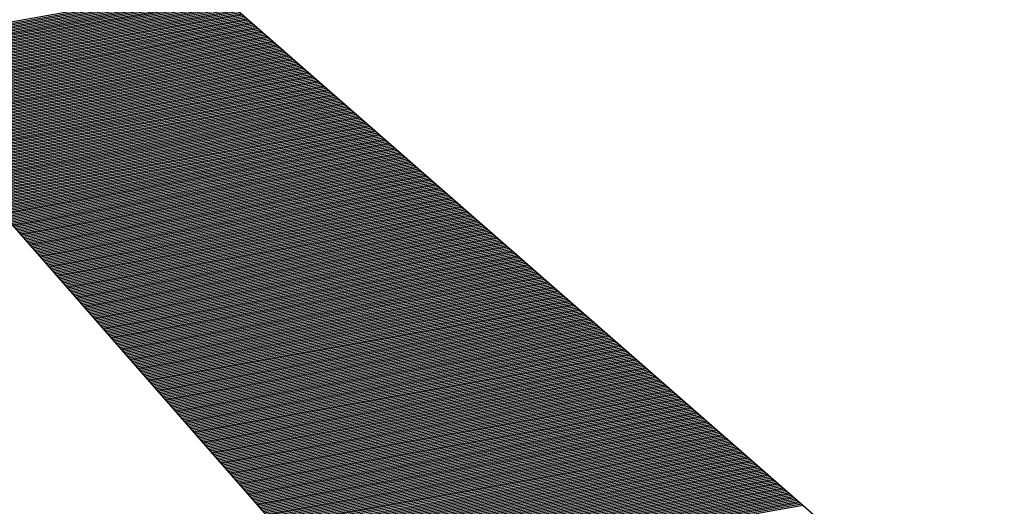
# Model space of a CAD drawing. Header units: metres. Extents: x 4434121 to 4434823, y 5475248 to 5475614.
# Tile 6 of 153: x 4434316.669 to 4434316.964, y 5475499.583 to 5475499.729. Entities that reach past the tile are written whole.
import ezdxf

# ---------------------------------------------------------------- set-up
doc = ezdxf.new("R2010")
doc.units = ezdxf.units.M
doc.layers.add('GTU_Bestand', color=253, linetype='Continuous')
doc.styles.add('TS009', font='Card009.shx', dxfattribs={"height": 0.2})

msp = doc.modelspace()

# ---------------------------------------------------------------- linework, layer by layer
at = {"layer": 'GTU_Bestand', "linetype": 'Continuous', "lineweight": 30}
for p, q in [((4434316.64976, 5475499.72335), (4434316.72773, 5475499.7372)), ((4434316.6503, 5475499.7239), (4434316.7273, 5475499.73757)), ((4434316.65084, 5475499.72444), (4434316.72688, 5475499.73795)), ((4434316.65139, 5475499.72498), (4434316.72646, 5475499.73832)), ((4434316.65193, 5475499.72553), (4434316.72603, 5475499.73869)), ((4434316.64542, 5475499.71901), (4434316.73113, 5475499.73423)), ((4434316.64596, 5475499.71955), (4434316.7307, 5475499.7346)), ((4434316.6465, 5475499.72009), (4434316.73028, 5475499.73498)), ((4434316.64704, 5475499.72064), (4434316.72985, 5475499.73535)), ((4434316.64759, 5475499.72118), (4434316.72943, 5475499.73572)), ((4434316.64813, 5475499.72172), (4434316.729, 5475499.73609)), ((4434316.64867, 5475499.72227), (4434316.72858, 5475499.73646)), ((4434316.64921, 5475499.72281), (4434316.72815, 5475499.73683)), ((4434316.64107, 5475499.71466), (4434316.73453, 5475499.73126)), ((4434316.64162, 5475499.71521), (4434316.7341, 5475499.73163)), ((4434316.64216, 5475499.71575), (4434316.73368, 5475499.732)), ((4434316.6427, 5475499.71629), (4434316.73325, 5475499.73238)), ((4434316.64325, 5475499.71684), (4434316.73283, 5475499.73275)), ((4434316.64379, 5475499.71738), (4434316.7324, 5475499.73312)), ((4434316.64433, 5475499.71792), (4434316.73198, 5475499.73349)), ((4434316.64487, 5475499.71847), (4434316.73155, 5475499.73386)), ((4434316.63673, 5475499.71032), (4434316.73793, 5475499.72829)), ((4434316.63728, 5475499.71086), (4434316.7375, 5475499.72866)), ((4434316.63782, 5475499.7114), (4434316.73708, 5475499.72903)), ((4434316.63836, 5475499.71195), (4434316.73665, 5475499.7294)), ((4434316.6389, 5475499.71249), (4434316.73623, 5475499.72978)), ((4434316.63945, 5475499.71303), (4434316.7358, 5475499.73015)), ((4434316.63999, 5475499.71358), (4434316.73538, 5475499.73052)), ((4434316.64053, 5475499.71412), (4434316.73495, 5475499.73089)), ((4434316.6328, 5475499.70604), (4434316.74133, 5475499.72532)), ((4434316.63293, 5475499.70651), (4434316.7409, 5475499.72569)), ((4434316.63348, 5475499.70706), (4434316.74048, 5475499.72606)), ((4434316.63402, 5475499.7076), (4434316.74005, 5475499.72643)), ((4434316.63456, 5475499.70814), (4434316.73963, 5475499.7268)), ((4434316.63511, 5475499.70869), (4434316.7392, 5475499.72718)), ((4434316.63565, 5475499.70923), (4434316.73878, 5475499.72755)), ((4434316.63619, 5475499.70977), (4434316.73835, 5475499.72792)), ((4434316.63314, 5475499.70566), (4434316.74175, 5475499.72495)), ((4434316.63348, 5475499.70527), (4434316.74218, 5475499.72458)), ((4434316.63382, 5475499.70488), (4434316.7426, 5475499.7242)), ((4434316.63416, 5475499.7045), (4434316.74303, 5475499.72383)), ((4434316.63449, 5475499.70411), (4434316.74345, 5475499.72346)), ((4434316.63483, 5475499.70372), (4434316.74388, 5475499.72309)), ((4434316.63517, 5475499.70334), (4434316.7443, 5475499.72272)), ((4434316.63551, 5475499.70295), (4434316.74473, 5475499.72235)), ((4434316.63585, 5475499.70256), (4434316.74515, 5475499.72198)), ((4434316.63619, 5475499.70218), (4434316.74558, 5475499.7216)), ((4434316.63653, 5475499.70179), (4434316.746, 5475499.72123)), ((4434316.63687, 5475499.7014), (4434316.74643, 5475499.72086)), ((4434316.63721, 5475499.70102), (4434316.74685, 5475499.72049)), ((4434316.63755, 5475499.70063), (4434316.74728, 5475499.72012)), ((4434316.63788, 5475499.70024), (4434316.7477, 5475499.71975)), ((4434316.63822, 5475499.69986), (4434316.74813, 5475499.71938)), ((4434316.63856, 5475499.69947), (4434316.74855, 5475499.719)), ((4434316.6389, 5475499.69908), (4434316.74898, 5475499.71863)), ((4434316.63924, 5475499.6987), (4434316.7494, 5475499.71826)), ((4434316.63958, 5475499.69831), (4434316.74983, 5475499.71789)), ((4434316.63992, 5475499.69792), (4434316.75025, 5475499.71752)), ((4434316.64026, 5475499.69754), (4434316.75068, 5475499.71715)), ((4434316.6406, 5475499.69715), (4434316.7511, 5475499.71678)), ((4434316.64094, 5475499.69676), (4434316.75153, 5475499.7164)), ((4434316.64127, 5475499.69638), (4434316.75195, 5475499.71603)), ((4434316.64161, 5475499.69599), (4434316.75238, 5475499.71566)), ((4434316.64195, 5475499.6956), (4434316.7528, 5475499.71529)), ((4434316.64229, 5475499.69522), (4434316.75323, 5475499.71492)), ((4434316.64263, 5475499.69483), (4434316.75365, 5475499.71455)), ((4434316.64297, 5475499.69444), (4434316.75408, 5475499.71418)), ((4434316.64331, 5475499.69406), (4434316.7545, 5475499.7138)), ((4434316.64365, 5475499.69367), (4434316.75493, 5475499.71343)), ((4434316.64399, 5475499.69328), (4434316.75535, 5475499.71306)), ((4434316.64433, 5475499.6929), (4434316.75577, 5475499.71269)), ((4434316.64466, 5475499.69251), (4434316.7562, 5475499.71232)), ((4434316.645, 5475499.69212), (4434316.75662, 5475499.71195)), ((4434316.64534, 5475499.69174), (4434316.75705, 5475499.71158)), ((4434316.64568, 5475499.69135), (4434316.75747, 5475499.7112)), ((4434316.64602, 5475499.69096), (4434316.7579, 5475499.71083)), ((4434316.64636, 5475499.69058), (4434316.75832, 5475499.71046)), ((4434316.6467, 5475499.69019), (4434316.75875, 5475499.71009)), ((4434316.64704, 5475499.6898), (4434316.75917, 5475499.70972)), ((4434316.64738, 5475499.68942), (4434316.7596, 5475499.70935)), ((4434316.64772, 5475499.68903), (4434316.76002, 5475499.70898)), ((4434316.64805, 5475499.68864), (4434316.76045, 5475499.7086)), ((4434316.64839, 5475499.68826), (4434316.76087, 5475499.70823)), ((4434316.64873, 5475499.68787), (4434316.7613, 5475499.70786)), ((4434316.64907, 5475499.68748), (4434316.76172, 5475499.70749)), ((4434316.64941, 5475499.6871), (4434316.76215, 5475499.70712)), ((4434316.64975, 5475499.68671), (4434316.76257, 5475499.70675)), ((4434316.65009, 5475499.68632), (4434316.763, 5475499.70638)), ((4434316.65043, 5475499.68594), (4434316.76342, 5475499.706)), ((4434316.65077, 5475499.68555), (4434316.76385, 5475499.70563)), ((4434316.65111, 5475499.68516), (4434316.76427, 5475499.70526)), ((4434316.65144, 5475499.68478), (4434316.7647, 5475499.70489)), ((4434316.65178, 5475499.68439), (4434316.76512, 5475499.70452)), ((4434316.65212, 5475499.684), (4434316.76555, 5475499.70415)), ((4434316.65246, 5475499.68362), (4434316.76597, 5475499.70378)), ((4434316.6528, 5475499.68323), (4434316.7664, 5475499.7034)), ((4434316.65314, 5475499.68284), (4434316.76682, 5475499.70303)), ((4434316.65348, 5475499.68246), (4434316.76725, 5475499.70266)), ((4434316.65382, 5475499.68207), (4434316.76767, 5475499.70229)), ((4434316.65416, 5475499.68168), (4434316.7681, 5475499.70192)), ((4434316.6545, 5475499.6813), (4434316.76852, 5475499.70155)), ((4434316.65483, 5475499.68091), (4434316.76895, 5475499.70118)), ((4434316.65517, 5475499.68052), (4434316.76937, 5475499.7008)), ((4434316.65551, 5475499.68014), (4434316.7698, 5475499.70043)), ((4434316.65585, 5475499.67975), (4434316.77022, 5475499.70006)), ((4434316.65619, 5475499.67936), (4434316.77065, 5475499.69969)), ((4434316.65653, 5475499.67898), (4434316.77107, 5475499.69932)), ((4434316.65687, 5475499.67859), (4434316.7715, 5475499.69895)), ((4434316.65721, 5475499.6782), (4434316.77192, 5475499.69858)), ((4434316.65755, 5475499.67782), (4434316.77235, 5475499.6982)), ((4434316.65789, 5475499.67743), (4434316.77277, 5475499.69783)), ((4434316.65822, 5475499.67704), (4434316.7732, 5475499.69746)), ((4434316.65856, 5475499.67665), (4434316.77362, 5475499.69709)), ((4434316.6589, 5475499.67627), (4434316.77405, 5475499.69672)), ((4434316.65924, 5475499.67588), (4434316.77447, 5475499.69635)), ((4434316.65958, 5475499.67549), (4434316.7749, 5475499.69598)), ((4434316.65992, 5475499.67511), (4434316.77532, 5475499.69561)), ((4434316.66026, 5475499.67472), (4434316.77575, 5475499.69523)), ((4434316.6606, 5475499.67433), (4434316.77617, 5475499.69486)), ((4434316.66094, 5475499.67395), (4434316.7766, 5475499.69449)), ((4434316.66128, 5475499.67356), (4434316.77702, 5475499.69412)), ((4434316.66161, 5475499.67317), (4434316.77745, 5475499.69375)), ((4434316.66195, 5475499.67279), (4434316.77787, 5475499.69338)), ((4434316.66229, 5475499.6724), (4434316.7783, 5475499.69301)), ((4434316.66263, 5475499.67201), (4434316.77872, 5475499.69263)), ((4434316.66297, 5475499.67163), (4434316.77915, 5475499.69226)), ((4434316.66331, 5475499.67124), (4434316.77957, 5475499.69189)), ((4434316.66365, 5475499.67085), (4434316.78, 5475499.69152)), ((4434316.66399, 5475499.67047), (4434316.78042, 5475499.69115)), ((4434316.66433, 5475499.67008), (4434316.78085, 5475499.69078)), ((4434316.66467, 5475499.66969), (4434316.78127, 5475499.69041)), ((4434316.665, 5475499.66931), (4434316.7817, 5475499.69003)), ((4434316.66534, 5475499.66892), (4434316.78212, 5475499.68966)), ((4434316.66568, 5475499.66853), (4434316.78255, 5475499.68929)), ((4434316.66602, 5475499.66815), (4434316.78297, 5475499.68892)), ((4434316.66636, 5475499.66776), (4434316.7834, 5475499.68855)), ((4434316.6667, 5475499.66737), (4434316.78382, 5475499.68818)), ((4434316.66704, 5475499.66699), (4434316.78424, 5475499.68781)), ((4434316.66738, 5475499.6666), (4434316.78467, 5475499.68743)), ((4434316.66772, 5475499.66621), (4434316.78509, 5475499.68706)), ((4434316.66806, 5475499.66583), (4434316.78552, 5475499.68669)), ((4434316.66839, 5475499.66544), (4434316.78594, 5475499.68632)), ((4434316.66873, 5475499.66505), (4434316.78637, 5475499.68595)), ((4434316.66907, 5475499.66467), (4434316.78679, 5475499.68558)), ((4434316.66941, 5475499.66428), (4434316.78722, 5475499.68521)), ((4434316.66975, 5475499.66389), (4434316.78764, 5475499.68483)), ((4434316.67009, 5475499.66351), (4434316.78807, 5475499.68446)), ((4434316.67043, 5475499.66312), (4434316.78849, 5475499.68409)), ((4434316.67077, 5475499.66273), (4434316.78892, 5475499.68372)), ((4434316.67111, 5475499.66235), (4434316.78934, 5475499.68335)), ((4434316.67145, 5475499.66196), (4434316.78977, 5475499.68298)), ((4434316.67178, 5475499.66157), (4434316.79019, 5475499.68261)), ((4434316.67212, 5475499.66119), (4434316.79062, 5475499.68223)), ((4434316.67246, 5475499.6608), (4434316.79104, 5475499.68186)), ((4434316.6728, 5475499.66041), (4434316.79147, 5475499.68149)), ((4434316.67314, 5475499.66003), (4434316.79189, 5475499.68112)), ((4434316.67348, 5475499.65964), (4434316.79232, 5475499.68075)), ((4434316.67382, 5475499.65925), (4434316.79274, 5475499.68038)), ((4434316.67416, 5475499.65887), (4434316.79317, 5475499.68001)), ((4434316.6745, 5475499.65848), (4434316.79359, 5475499.67963)), ((4434316.67484, 5475499.65809), (4434316.79402, 5475499.67926)), ((4434316.67517, 5475499.65771), (4434316.79444, 5475499.67889)), ((4434316.67551, 5475499.65732), (4434316.79487, 5475499.67852)), ((4434316.67585, 5475499.65693), (4434316.79529, 5475499.67815)), ((4434316.67619, 5475499.65655), (4434316.79572, 5475499.67778)), ((4434316.67653, 5475499.65616), (4434316.79614, 5475499.67741)), ((4434316.67687, 5475499.65577), (4434316.79657, 5475499.67703)), ((4434316.67721, 5475499.65539), (4434316.79699, 5475499.67666)), ((4434316.67755, 5475499.655), (4434316.79742, 5475499.67629)), ((4434316.67789, 5475499.65461), (4434316.79784, 5475499.67592)), ((4434316.67823, 5475499.65423), (4434316.79827, 5475499.67555)), ((4434316.67856, 5475499.65384), (4434316.79869, 5475499.67518)), ((4434316.6789, 5475499.65345), (4434316.79912, 5475499.67481)), ((4434316.67924, 5475499.65307), (4434316.79954, 5475499.67443)), ((4434316.67958, 5475499.65268), (4434316.79997, 5475499.67406)), ((4434316.67992, 5475499.65229), (4434316.80039, 5475499.67369)), ((4434316.68026, 5475499.65191), (4434316.80082, 5475499.67332)), ((4434316.6806, 5475499.65152), (4434316.80124, 5475499.67295)), ((4434316.68094, 5475499.65113), (4434316.80167, 5475499.67258)), ((4434316.68128, 5475499.65075), (4434316.80209, 5475499.67221)), ((4434316.68162, 5475499.65036), (4434316.80252, 5475499.67183)), ((4434316.68195, 5475499.64997), (4434316.80294, 5475499.67146)), ((4434316.68229, 5475499.64959), (4434316.80337, 5475499.67109)), ((4434316.68263, 5475499.6492), (4434316.80379, 5475499.67072)), ((4434316.68297, 5475499.64881), (4434316.80422, 5475499.67035)), ((4434316.68331, 5475499.64843), (4434316.80464, 5475499.66998)), ((4434316.68365, 5475499.64804), (4434316.80507, 5475499.66961)), ((4434316.68399, 5475499.64765), (4434316.80549, 5475499.66923)), ((4434316.68433, 5475499.64727), (4434316.80592, 5475499.66886)), ((4434316.68467, 5475499.64688), (4434316.80634, 5475499.66849)), ((4434316.68501, 5475499.64649), (4434316.80677, 5475499.66812)), ((4434316.68534, 5475499.64611), (4434316.80719, 5475499.66775)), ((4434316.68568, 5475499.64572), (4434316.80762, 5475499.66738)), ((4434316.68602, 5475499.64533), (4434316.80804, 5475499.66701)), ((4434316.68636, 5475499.64495), (4434316.80847, 5475499.66663)), ((4434316.6867, 5475499.64456), (4434316.80889, 5475499.66626)), ((4434316.68704, 5475499.64417), (4434316.80932, 5475499.66589)), ((4434316.68738, 5475499.64379), (4434316.80974, 5475499.66552)), ((4434316.68772, 5475499.6434), (4434316.81017, 5475499.66515)), ((4434316.68806, 5475499.64301), (4434316.81059, 5475499.66478)), ((4434316.6884, 5475499.64263), (4434316.81102, 5475499.66441)), ((4434316.68873, 5475499.64224), (4434316.81144, 5475499.66403)), ((4434316.68907, 5475499.64185), (4434316.81187, 5475499.66366)), ((4434316.68941, 5475499.64147), (4434316.81229, 5475499.66329)), ((4434316.68975, 5475499.64108), (4434316.81272, 5475499.66292)), ((4434316.69009, 5475499.64069), (4434316.81314, 5475499.66255)), ((4434316.69043, 5475499.64031), (4434316.81356, 5475499.66218)), ((4434316.69077, 5475499.63992), (4434316.81399, 5475499.66181)), ((4434316.69111, 5475499.63953), (4434316.81441, 5475499.66143)), ((4434316.69145, 5475499.63915), (4434316.81484, 5475499.66106)), ((4434316.69179, 5475499.63876), (4434316.81526, 5475499.66069)), ((4434316.69212, 5475499.63837), (4434316.81569, 5475499.66032)), ((4434316.69246, 5475499.63799), (4434316.81611, 5475499.65995)), ((4434316.6928, 5475499.6376), (4434316.81654, 5475499.65958)), ((4434316.69314, 5475499.63721), (4434316.81696, 5475499.65921)), ((4434316.69348, 5475499.63683), (4434316.81739, 5475499.65884)), ((4434316.69382, 5475499.63644), (4434316.81781, 5475499.65846)), ((4434316.69416, 5475499.63605), (4434316.81824, 5475499.65809)), ((4434316.6945, 5475499.63567), (4434316.81866, 5475499.65772)), ((4434316.69484, 5475499.63528), (4434316.81909, 5475499.65735)), ((4434316.69518, 5475499.63489), (4434316.81951, 5475499.65698)), ((4434316.69551, 5475499.63451), (4434316.81994, 5475499.65661)), ((4434316.69585, 5475499.63412), (4434316.82036, 5475499.65624)), ((4434316.69619, 5475499.63373), (4434316.82079, 5475499.65586)), ((4434316.69653, 5475499.63335), (4434316.82121, 5475499.65549)), ((4434316.69687, 5475499.63296), (4434316.82164, 5475499.65512)), ((4434316.69721, 5475499.63257), (4434316.82206, 5475499.65475)), ((4434316.69755, 5475499.63219), (4434316.82249, 5475499.65438)), ((4434316.69789, 5475499.6318), (4434316.82291, 5475499.65401)), ((4434316.69823, 5475499.63141), (4434316.82334, 5475499.65364)), ((4434316.69857, 5475499.63103), (4434316.82376, 5475499.65326)), ((4434316.6989, 5475499.63064), (4434316.82419, 5475499.65289)), ((4434316.69924, 5475499.63025), (4434316.82461, 5475499.65252)), ((4434316.69958, 5475499.62987), (4434316.82504, 5475499.65215)), ((4434316.69992, 5475499.62948), (4434316.82546, 5475499.65178)), ((4434316.70026, 5475499.62909), (4434316.82589, 5475499.65141)), ((4434316.7006, 5475499.62871), (4434316.82631, 5475499.65104)), ((4434316.70094, 5475499.62832), (4434316.82674, 5475499.65066)), ((4434316.70128, 5475499.62793), (4434316.82716, 5475499.65029)), ((4434316.70162, 5475499.62755), (4434316.82759, 5475499.64992)), ((4434316.70196, 5475499.62716), (4434316.82801, 5475499.64955)), ((4434316.70229, 5475499.62677), (4434316.82844, 5475499.64918)), ((4434316.70263, 5475499.62639), (4434316.82886, 5475499.64881)), ((4434316.70297, 5475499.626), (4434316.82929, 5475499.64844)), ((4434316.70331, 5475499.62561), (4434316.82971, 5475499.64806)), ((4434316.70365, 5475499.62523), (4434316.83014, 5475499.64769)), ((4434316.70399, 5475499.62484), (4434316.83056, 5475499.64732)), ((4434316.70433, 5475499.62445), (4434316.83099, 5475499.64695)), ((4434316.70467, 5475499.62407), (4434316.83141, 5475499.64658)), ((4434316.70501, 5475499.62368), (4434316.83184, 5475499.64621)), ((4434316.70535, 5475499.62329), (4434316.83226, 5475499.64584)), ((4434316.70568, 5475499.62291), (4434316.83269, 5475499.64546)), ((4434316.70602, 5475499.62252), (4434316.83311, 5475499.64509)), ((4434316.70636, 5475499.62213), (4434316.83354, 5475499.64472)), ((4434316.7067, 5475499.62175), (4434316.83396, 5475499.64435)), ((4434316.70704, 5475499.62136), (4434316.83439, 5475499.64398)), ((4434316.70738, 5475499.62097), (4434316.83481, 5475499.64361)), ((4434316.70772, 5475499.62059), (4434316.83524, 5475499.64324)), ((4434316.70806, 5475499.6202), (4434316.83566, 5475499.64286)), ((4434316.7084, 5475499.61981), (4434316.83609, 5475499.64249)), ((4434316.70874, 5475499.61943), (4434316.83651, 5475499.64212)), ((4434316.70907, 5475499.61904), (4434316.83694, 5475499.64175)), ((4434316.70941, 5475499.61865), (4434316.83736, 5475499.64138)), ((4434316.70975, 5475499.61827), (4434316.83779, 5475499.64101)), ((4434316.71009, 5475499.61788), (4434316.83821, 5475499.64064)), ((4434316.71043, 5475499.61749), (4434316.83864, 5475499.64026)), ((4434316.71077, 5475499.61711), (4434316.83906, 5475499.63989)), ((4434316.71111, 5475499.61672), (4434316.83949, 5475499.63952)), ((4434316.71145, 5475499.61633), (4434316.83991, 5475499.63915)), ((4434316.71179, 5475499.61595), (4434316.84034, 5475499.63878)), ((4434316.71213, 5475499.61556), (4434316.84076, 5475499.63841)), ((4434316.71246, 5475499.61517), (4434316.84119, 5475499.63804)), ((4434316.7128, 5475499.61479), (4434316.84161, 5475499.63766)), ((4434316.71314, 5475499.6144), (4434316.84203, 5475499.63729)), ((4434316.71348, 5475499.61401), (4434316.84246, 5475499.63692)), ((4434316.71382, 5475499.61363), (4434316.84288, 5475499.63655)), ((4434316.71416, 5475499.61324), (4434316.84331, 5475499.63618)), ((4434316.7145, 5475499.61285), (4434316.84373, 5475499.63581)), ((4434316.71484, 5475499.61247), (4434316.84416, 5475499.63544)), ((4434316.71518, 5475499.61208), (4434316.84458, 5475499.63506)), ((4434316.71552, 5475499.61169), (4434316.84501, 5475499.63469)), ((4434316.71585, 5475499.61131), (4434316.84543, 5475499.63432)), ((4434316.71619, 5475499.61092), (4434316.84586, 5475499.63395)), ((4434316.71653, 5475499.61053), (4434316.84628, 5475499.63358)), ((4434316.71687, 5475499.61015), (4434316.84671, 5475499.63321)), ((4434316.71721, 5475499.60976), (4434316.84713, 5475499.63284)), ((4434316.71755, 5475499.60937), (4434316.84756, 5475499.63246)), ((4434316.71789, 5475499.60899), (4434316.84798, 5475499.63209)), ((4434316.71823, 5475499.6086), (4434316.84841, 5475499.63172)), ((4434316.71857, 5475499.60821), (4434316.84883, 5475499.63135)), ((4434316.71891, 5475499.60783), (4434316.84926, 5475499.63098)), ((4434316.71924, 5475499.60744), (4434316.84968, 5475499.63061)), ((4434316.71958, 5475499.60705), (4434316.85011, 5475499.63024)), ((4434316.71992, 5475499.60667), (4434316.85053, 5475499.62986)), ((4434316.72026, 5475499.60628), (4434316.85096, 5475499.62949)), ((4434316.7206, 5475499.60589), (4434316.85138, 5475499.62912)), ((4434316.72094, 5475499.60551), (4434316.85181, 5475499.62875)), ((4434316.72128, 5475499.60512), (4434316.85223, 5475499.62838)), ((4434316.72162, 5475499.60473), (4434316.85266, 5475499.62801)), ((4434316.72196, 5475499.60435), (4434316.85308, 5475499.62764)), ((4434316.7223, 5475499.60396), (4434316.85351, 5475499.62726)), ((4434316.72263, 5475499.60357), (4434316.85393, 5475499.62689)), ((4434316.72297, 5475499.60319), (4434316.85436, 5475499.62652)), ((4434316.72331, 5475499.6028), (4434316.85478, 5475499.62615)), ((4434316.72365, 5475499.60241), (4434316.85521, 5475499.62578)), ((4434316.72399, 5475499.60203), (4434316.85563, 5475499.62541)), ((4434316.72433, 5475499.60164), (4434316.85606, 5475499.62504)), ((4434316.72467, 5475499.60125), (4434316.85648, 5475499.62466)), ((4434316.72501, 5475499.60087), (4434316.85691, 5475499.62429)), ((4434316.72535, 5475499.60048), (4434316.85733, 5475499.62392)), ((4434316.72569, 5475499.60009), (4434316.85776, 5475499.62355)), ((4434316.72602, 5475499.59971), (4434316.85818, 5475499.62318)), ((4434316.72636, 5475499.59932), (4434316.85861, 5475499.62281)), ((4434316.7267, 5475499.59893), (4434316.85903, 5475499.62244)), ((4434316.72704, 5475499.59855), (4434316.85946, 5475499.62207)), ((4434316.72738, 5475499.59816), (4434316.85988, 5475499.62169)), ((4434316.72772, 5475499.59777), (4434316.86031, 5475499.62132)), ((4434316.72806, 5475499.59739), (4434316.86073, 5475499.62095)), ((4434316.7284, 5475499.597), (4434316.86116, 5475499.62058)), ((4434316.72874, 5475499.59661), (4434316.86158, 5475499.62021)), ((4434316.72908, 5475499.59623), (4434316.86201, 5475499.61984)), ((4434316.72941, 5475499.59584), (4434316.86243, 5475499.61947)), ((4434316.72975, 5475499.59545), (4434316.86286, 5475499.61909)), ((4434316.73009, 5475499.59507), (4434316.86328, 5475499.61872)), ((4434316.73043, 5475499.59468), (4434316.86371, 5475499.61835)), ((4434316.73077, 5475499.59429), (4434316.86413, 5475499.61798)), ((4434316.73111, 5475499.59391), (4434316.86456, 5475499.61761)), ((4434316.73145, 5475499.59352), (4434316.86498, 5475499.61724)), ((4434316.73179, 5475499.59313), (4434316.86541, 5475499.61687)), ((4434316.73213, 5475499.59275), (4434316.86583, 5475499.61649)), ((4434316.73247, 5475499.59236), (4434316.86626, 5475499.61612)), ((4434316.7328, 5475499.59197), (4434316.86668, 5475499.61575)), ((4434316.73314, 5475499.59159), (4434316.86711, 5475499.61538)), ((4434316.73348, 5475499.5912), (4434316.86753, 5475499.61501)), ((4434316.73382, 5475499.59081), (4434316.86796, 5475499.61464)), ((4434316.73416, 5475499.59043), (4434316.86838, 5475499.61427)), ((4434316.7345, 5475499.59004), (4434316.86881, 5475499.61389)), ((4434316.73484, 5475499.58965), (4434316.86923, 5475499.61352)), ((4434316.73518, 5475499.58927), (4434316.86966, 5475499.61315)), ((4434316.73552, 5475499.58888), (4434316.87008, 5475499.61278)), ((4434316.73586, 5475499.58849), (4434316.8705, 5475499.61241)), ((4434316.7362, 5475499.58811), (4434316.87093, 5475499.61204)), ((4434316.73653, 5475499.58772), (4434316.87135, 5475499.61167)), ((4434316.73687, 5475499.58733), (4434316.87178, 5475499.61129)), ((4434316.73721, 5475499.58695), (4434316.8722, 5475499.61092)), ((4434316.73755, 5475499.58656), (4434316.87263, 5475499.61055)), ((4434316.73789, 5475499.58617), (4434316.87305, 5475499.61018)), ((4434316.73823, 5475499.58579), (4434316.87348, 5475499.60981)), ((4434316.73857, 5475499.5854), (4434316.8739, 5475499.60944)), ((4434316.73891, 5475499.58501), (4434316.87433, 5475499.60907)), ((4434316.73925, 5475499.58463), (4434316.87475, 5475499.60869)), ((4434316.73959, 5475499.58424), (4434316.87518, 5475499.60832)), ((4434316.73992, 5475499.58385), (4434316.8756, 5475499.60795)), ((4434316.74026, 5475499.58347), (4434316.87603, 5475499.60758)), ((4434316.7406, 5475499.58308), (4434316.87645, 5475499.60721)), ((4434316.74094, 5475499.58269), (4434316.87688, 5475499.60684)), ((4434316.74128, 5475499.58231), (4434316.8773, 5475499.60647)), ((4434316.74162, 5475499.58192), (4434316.87773, 5475499.60609)), ((4434316.74196, 5475499.58153), (4434316.87815, 5475499.60572)), ((4434316.7423, 5475499.58115), (4434316.87858, 5475499.60535)), ((4434316.74264, 5475499.58076), (4434316.879, 5475499.60498)), ((4434316.74298, 5475499.58037), (4434316.87943, 5475499.60461)), ((4434316.74331, 5475499.57999), (4434316.87985, 5475499.60424)), ((4434316.74365, 5475499.5796), (4434316.88028, 5475499.60387)), ((4434316.74399, 5475499.57921), (4434316.8807, 5475499.60349)), ((4434316.74433, 5475499.57883), (4434316.88113, 5475499.60312)), ((4434316.74467, 5475499.57844), (4434316.88155, 5475499.60275)), ((4434316.74501, 5475499.57805), (4434316.88198, 5475499.60238)), ((4434316.74535, 5475499.57767), (4434316.8824, 5475499.60201)), ((4434316.74569, 5475499.57728), (4434316.88283, 5475499.60164)), ((4434316.74603, 5475499.57689), (4434316.88325, 5475499.60127)), ((4434316.74637, 5475499.57651), (4434316.88368, 5475499.60089)), ((4434316.7467, 5475499.57612), (4434316.8841, 5475499.60052)), ((4434316.74704, 5475499.57573), (4434316.88453, 5475499.60015)), ((4434316.74738, 5475499.57535), (4434316.88495, 5475499.59978)), ((4434316.74772, 5475499.57496), (4434316.88538, 5475499.59941)), ((4434316.74806, 5475499.57457), (4434316.8858, 5475499.59904)), ((4434316.7484, 5475499.57419), (4434316.88623, 5475499.59867)), ((4434316.74874, 5475499.5738), (4434316.88665, 5475499.59829)), ((4434316.74908, 5475499.57341), (4434316.88708, 5475499.59792)), ((4434316.74942, 5475499.57303), (4434316.8875, 5475499.59755)), ((4434316.74976, 5475499.57264), (4434316.88793, 5475499.59718)), ((4434316.75009, 5475499.57225), (4434316.88835, 5475499.59681)), ((4434316.75043, 5475499.57187), (4434316.88878, 5475499.59644)), ((4434316.75077, 5475499.57148), (4434316.8892, 5475499.59607)), ((4434316.75111, 5475499.57109), (4434316.88963, 5475499.59569)), ((4434316.75145, 5475499.57071), (4434316.89005, 5475499.59532)), ((4434316.75179, 5475499.57032), (4434316.89048, 5475499.59495)), ((4434316.75213, 5475499.56993), (4434316.8909, 5475499.59458)), ((4434316.75247, 5475499.56955), (4434316.89133, 5475499.59421)), ((4434316.75281, 5475499.56916), (4434316.89175, 5475499.59384)), ((4434316.75315, 5475499.56877), (4434316.89218, 5475499.59347)), ((4434316.75348, 5475499.56839), (4434316.8926, 5475499.59309)), ((4434316.75382, 5475499.568), (4434316.89303, 5475499.59272)), ((4434316.75416, 5475499.56761), (4434316.89345, 5475499.59235)), ((4434316.7545, 5475499.56723), (4434316.89388, 5475499.59198)), ((4434316.75484, 5475499.56684), (4434316.8943, 5475499.59161)), ((4434316.75518, 5475499.56645), (4434316.89473, 5475499.59124)), ((4434316.75552, 5475499.56607), (4434316.89515, 5475499.59087)), ((4434316.75586, 5475499.56568), (4434316.89558, 5475499.59049)), ((4434316.7562, 5475499.56529), (4434316.896, 5475499.59012)), ((4434316.75654, 5475499.56491), (4434316.89643, 5475499.58975)), ((4434316.75687, 5475499.56452), (4434316.89685, 5475499.58938)), ((4434316.75721, 5475499.56413), (4434316.89728, 5475499.58901)), ((4434316.75755, 5475499.56375), (4434316.8977, 5475499.58864)), ((4434316.75789, 5475499.56336), (4434316.89813, 5475499.58827)), ((4434316.75823, 5475499.56297), (4434316.89855, 5475499.58789)), ((4434316.75857, 5475499.56259), (4434316.89898, 5475499.58752)), ((4434316.75891, 5475499.5622), (4434316.8994, 5475499.58715)), ((4434316.75925, 5475499.56181), (4434316.89982, 5475499.58678)), ((4434316.75959, 5475499.56143), (4434316.90025, 5475499.58641)), ((4434316.75993, 5475499.56104), (4434316.90067, 5475499.58604)), ((4434316.76026, 5475499.56065), (4434316.9011, 5475499.58567)), ((4434316.7606, 5475499.56027), (4434316.90152, 5475499.5853)), ((4434316.76094, 5475499.55988), (4434316.90195, 5475499.58492)), ((4434316.76128, 5475499.55949), (4434316.90237, 5475499.58455)), ((4434316.76162, 5475499.55911), (4434316.9028, 5475499.58418)), ((4434316.76196, 5475499.55872), (4434316.90322, 5475499.58381)), ((4434316.7623, 5475499.55833), (4434316.90365, 5475499.58344))]:
    msp.add_line(p, q, dxfattribs=at)
at = {"layer": 'GTU_Bestand', "lineweight": 30, "flags": 128}
msp.add_lwpolyline([(4434316.63264, 5475499.70622), (4434324.51654, 5475490.71142), (4434325.69701, 5475491.8932), (4434316.69349, 5475499.76713)], dxfattribs=at)

# ---------------------------------------------------------------- texts
at = {"layer": 'GTU_Bestand', "lineweight": 13, "insert": (4434310.73929, 5475506.06387), "char_height": 1.3, "attachment_point": 7, "rotation": 318.829, "line_spacing_factor": 0.6, "style": 'TS009'}
msp.add_mtext('\\FISO_RECHTS;54-190-1:7,5', dxfattribs=at)

doc.saveas('drawing.dxf')
